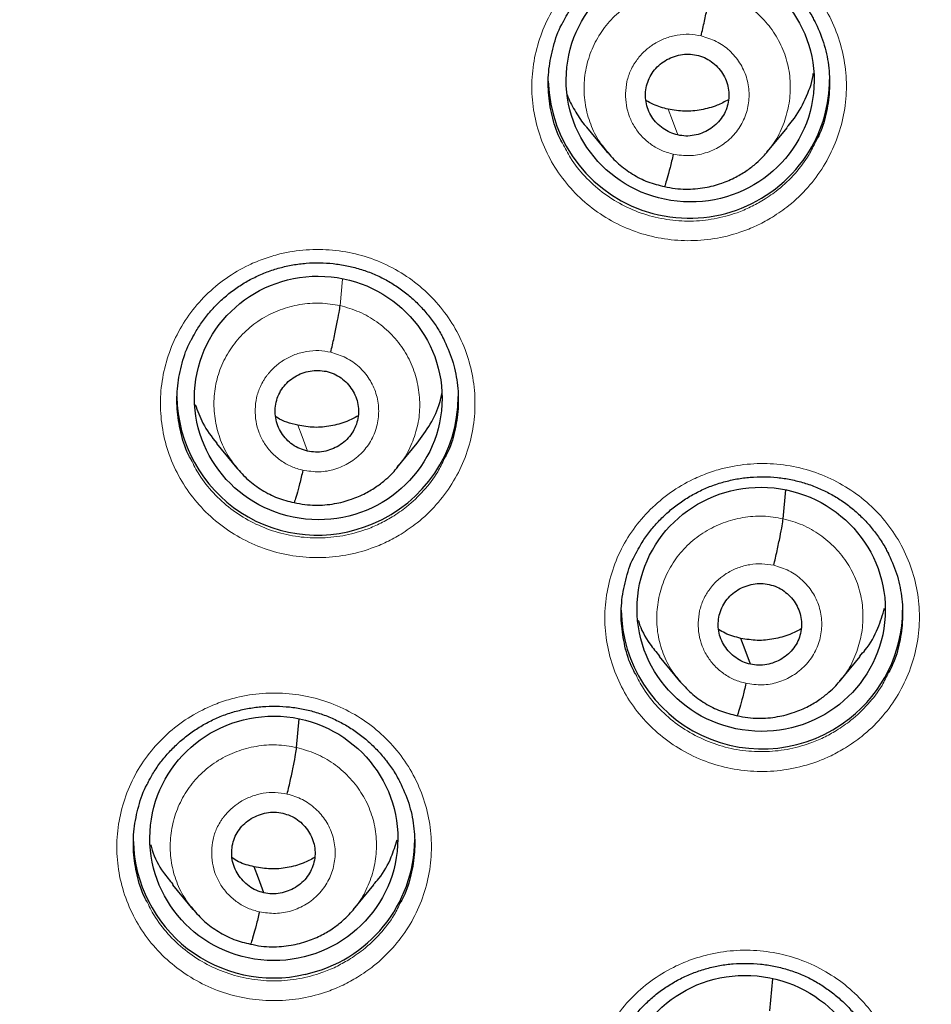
# Model space of a CAD drawing. Header units: millimetres. Extents: x 8 to 2427, y 12 to 2587.
# Tile 113 of 153: x 1095 to 1106, y 1827 to 1839. Entities that reach past the tile are written whole.
import ezdxf

# ---------------------------------------------------------------- set-up
doc = ezdxf.new("R2010")
doc.units = ezdxf.units.MM

msp = doc.modelspace()

# ---------------------------------------------------------------- linework, layer by layer
at = {"color": 7, "linetype": 'Continuous', "lineweight": 30}
for p, q in [((1102.252, 1837.614), (1102.499, 1837.316)), ((1104.436, 1837.313), (1104.682, 1837.61)), ((1104.44, 1837.326), (1104.432, 1837.317)), ((1097.783, 1833.793), (1098.029, 1833.496)), ((1099.962, 1833.499), (1100.208, 1833.797)), ((1104.629, 1832.883), (1104.66, 1833.232)), ((1103.13, 1831.221), (1103.377, 1830.923)), ((1105.315, 1830.924), (1105.561, 1831.222)), ((1105.319, 1830.936), (1105.311, 1830.927)), ((1098.75, 1830.121), (1098.781, 1830.467)), ((1097.25, 1828.464), (1097.497, 1828.165)), ((1099.437, 1828.163), (1099.683, 1828.461)), ((1099.441, 1828.175), (1099.433, 1828.166)), ((1104.468, 1826.943), (1104.503, 1827.328))]:
    msp.add_line(p, q, dxfattribs=at)
at = {"color": 252, "linetype": 'Continuous', "lineweight": 0}
msp.add_line((1099.276, 1835.458), (1099.305, 1835.778), dxfattribs=at)
at = {"color": 252, "linetype": 'Continuous', "lineweight": 0, "flags": 128}
for points in [[(1103.357, 1837.518), (1103.291, 1837.692), (1103.24, 1837.83)], [(1098.881, 1833.7), (1098.816, 1833.875), (1098.764, 1834.013)]]:
    msp.add_lwpolyline(points, dxfattribs=at)
at = {"color": 7, "linetype": 'Continuous', "lineweight": 30, "flags": 128}
for points in [[(1104.235, 1831.126), (1104.169, 1831.302), (1104.118, 1831.439)], [(1098.355, 1828.366), (1098.29, 1828.542), (1098.238, 1828.68)]]:
    msp.add_lwpolyline(points, dxfattribs=at)
at = {"color": 7, "linetype": 'Continuous', "lineweight": 30}
for centre, radius, start, end in [((1095.246, 1843.375), 23.103, 180.848, 359.152), ((1103.494, 1838.217), 1.704, 181.7007, 328.5496), ((1103.545, 1838.188), 1.645, 328.4776, 359.9708), ((1099, 1834.382), 1.696, 180.774, 293.2004), ((1099.036, 1834.366), 1.668, 292.2731, 359.7454), ((1104.374, 1831.806), 1.702, 180.9286, 308.3275), ((1104.415, 1831.783), 1.658, 307.7317, 359.8598), ((1098.503, 1829.02), 1.675, 282.0331, 359.6427), ((1098.469, 1829.03), 1.692, 181.49, 283.0766)]:
    msp.add_arc(centre, radius, start, end, dxfattribs=at)
at = {"color": 252, "linetype": 'Continuous', "lineweight": 0}
for centre, radius, start, end in [((1095.246, 1843.412), 23.128, 185.0273, 354.9311), ((1095.727, 1844.045), 45.011, 269.5887, 349.589)]:
    msp.add_arc(centre, radius, start, end, dxfattribs=at)
at = {"color": 7, "linetype": 'Continuous', "lineweight": 30}
for centre, major_axis, ratio in [((1103.506, 1838.178), (1.496, -0.083), 0.980362), ((1099.012, 1834.342), (1.494, -0.079), 0.983231), ((1104.364, 1831.79), (1.492, -0.158), 0.982101), ((1098.475, 1829.024), (1.496, -0.083), 0.984989), ((1104.176, 1825.894), (1.493, -0.143), 0.983577)]:
    msp.add_ellipse(centre, major_axis=major_axis, ratio=ratio, dxfattribs=at)
at = {"color": 252, "linetype": 'Continuous', "lineweight": 0}
for points, knots in [([(1104.5, 1836.527), (1104.567, 1836.571), (1104.723, 1836.675), (1104.934, 1836.88), (1105.124, 1837.135), (1105.267, 1837.418), (1105.361, 1837.719), (1105.401, 1838.032), (1105.387, 1838.347), (1105.319, 1838.655), (1105.2, 1838.948), (1105.032, 1839.216), (1104.82, 1839.454), (1104.571, 1839.652), (1104.291, 1839.807), (1103.988, 1839.913), (1103.672, 1839.968), (1103.35, 1839.97), (1103.072, 1839.926), (1102.842, 1839.856), (1102.62, 1839.764), (1102.379, 1839.621), (1102.134, 1839.416), (1101.929, 1839.173), (1101.767, 1838.9), (1101.655, 1838.604), (1101.594, 1838.295), (1101.588, 1837.979), (1101.635, 1837.667), (1101.736, 1837.368), (1101.886, 1837.09), (1102.082, 1836.84), (1102.318, 1836.626), (1102.587, 1836.455), (1102.882, 1836.329), (1103.195, 1836.255), (1103.516, 1836.233), (1103.836, 1836.264), (1104.107, 1836.337), (1104.328, 1836.428), (1104.443, 1836.494), (1104.5, 1836.527)], [0, 0, 0, 0, 0.020431, 0.047274, 0.074117, 0.100959, 0.1278, 0.154641, 0.181482, 0.208325, 0.235168, 0.262013, 0.288859, 0.315707, 0.342556, 0.369405, 0.396255, 0.423104, 0.449953, 0.466724, 0.483495, 0.510337, 0.537179, 0.564021, 0.590863, 0.617704, 0.644545, 0.671386, 0.698228, 0.725071, 0.751915, 0.778762, 0.805608, 0.832457, 0.859306, 0.886156, 0.913005, 0.939854, 0.966702, 0.983351, 1, 1, 1, 1]), ([(1102.514, 1837.306), (1102.479, 1837.348), (1102.391, 1837.451), (1102.297, 1837.647), (1102.232, 1837.878), (1102.216, 1838.119), (1102.248, 1838.358), (1102.326, 1838.587), (1102.448, 1838.797), (1102.61, 1838.979), (1102.805, 1839.127), (1103.026, 1839.234), (1103.263, 1839.296), (1103.509, 1839.317), (1103.671, 1839.291), (1103.751, 1839.278)], [0, 0, 0, 0, 0.053566, 0.132392, 0.211246, 0.290057, 0.368937, 0.447868, 0.526735, 0.605596, 0.684451, 0.763292, 0.842212, 0.921125, 1, 1, 1, 1]), ([(1103.751, 1839.278), (1103.83, 1839.256), (1103.987, 1839.212), (1104.2, 1839.088), (1104.385, 1838.931), (1104.536, 1838.74), (1104.645, 1838.524), (1104.709, 1838.291), (1104.723, 1838.051), (1104.691, 1837.811), (1104.612, 1837.584), (1104.526, 1837.419), (1104.456, 1837.343), (1104.44, 1837.326)], [0, 0, 0, 0, 0.097394, 0.194658, 0.291963, 0.389233, 0.486491, 0.583666, 0.680791, 0.778044, 0.875296, 0.97242, 1, 1, 1, 1]), ([(1103.302, 1837.286), (1103.255, 1837.299), (1103.161, 1837.325), (1103.034, 1837.399), (1102.923, 1837.494), (1102.834, 1837.608), (1102.769, 1837.737), (1102.731, 1837.876), (1102.721, 1838.02), (1102.738, 1838.164), (1102.776, 1838.282), (1102.815, 1838.355), (1102.838, 1838.389), (1102.849, 1838.407), (1102.859, 1838.419), (1102.871, 1838.436), (1102.894, 1838.466), (1102.934, 1838.51), (1102.983, 1838.555), (1103.03, 1838.591), (1103.1, 1838.638), (1103.204, 1838.689), (1103.346, 1838.727), (1103.494, 1838.74), (1103.59, 1838.723), (1103.638, 1838.714)], [0, 0, 0, 0, 0.062595, 0.1249765, 0.1873353, 0.2496282, 0.3118617, 0.3742653, 0.4368802, 0.4995325, 0.5621762, 0.5972202, 0.6063975, 0.6155713, 0.6247412, 0.6266057, 0.6424096, 0.6735304, 0.7039492, 0.7276628, 0.7498845, 0.8123846, 0.8749005, 0.937372, 1, 1, 1, 1]), ([(1103.638, 1838.714), (1103.701, 1838.695), (1103.826, 1838.657), (1103.986, 1838.543), (1104.111, 1838.394), (1104.193, 1838.218), (1104.226, 1838.028), (1104.207, 1837.835), (1104.138, 1837.654), (1104.023, 1837.496), (1103.871, 1837.373), (1103.691, 1837.293), (1103.496, 1837.258), (1103.367, 1837.277), (1103.302, 1837.286)], [0, 0, 0, 0, 0.083337, 0.166672, 0.250006, 0.33334, 0.416671, 0.500005, 0.583337, 0.666672, 0.750007, 0.83334, 0.916666, 1, 1, 1, 1]), ([(1105.021, 1837.436), (1104.996, 1837.384), (1104.932, 1837.246), (1104.778, 1837.05), (1104.591, 1836.866), (1104.451, 1836.773), (1104.391, 1836.733)], [0, 0, 0, 0, 0.182131, 0.478339, 0.774547, 1, 1, 1, 1]), ([(1104.391, 1836.733), (1104.34, 1836.704), (1104.237, 1836.645), (1104.04, 1836.563), (1103.797, 1836.498), (1103.511, 1836.47), (1103.224, 1836.49), (1102.944, 1836.556), (1102.68, 1836.669), (1102.439, 1836.822), (1102.229, 1837.014), (1102.066, 1837.214), (1101.994, 1837.359), (1101.963, 1837.419)], [0, 0, 0, 0, 0.06225, 0.124501, 0.224887, 0.325274, 0.425668, 0.526062, 0.626452, 0.726842, 0.827224, 0.927605, 1, 1, 1, 1]), ([(1100.013, 1832.698), (1100.079, 1832.742), (1100.234, 1832.845), (1100.444, 1833.049), (1100.635, 1833.302), (1100.779, 1833.584), (1100.873, 1833.885), (1100.913, 1834.198), (1100.9, 1834.513), (1100.832, 1834.82), (1100.714, 1835.113), (1100.545, 1835.381), (1100.334, 1835.619), (1100.085, 1835.818), (1099.806, 1835.974), (1099.503, 1836.08), (1099.186, 1836.136), (1098.865, 1836.139), (1098.587, 1836.096), (1098.357, 1836.027), (1098.135, 1835.935), (1097.893, 1835.793), (1097.648, 1835.589), (1097.442, 1835.347), (1097.28, 1835.075), (1097.168, 1834.779), (1097.106, 1834.47), (1097.1, 1834.155), (1097.147, 1833.844), (1097.247, 1833.544), (1097.397, 1833.266), (1097.593, 1833.016), (1097.828, 1832.801), (1098.097, 1832.63), (1098.392, 1832.503), (1098.705, 1832.429), (1099.025, 1832.405), (1099.346, 1832.436), (1099.617, 1832.508), (1099.84, 1832.599), (1099.955, 1832.665), (1100.013, 1832.698)], [0, 0, 0, 0, 0.020147, 0.046988, 0.073829, 0.100671, 0.127514, 0.154359, 0.181204, 0.208052, 0.2349, 0.26175, 0.288599, 0.315448, 0.342298, 0.369145, 0.395992, 0.422836, 0.449681, 0.466444, 0.483207, 0.510049, 0.536891, 0.563732, 0.590574, 0.617417, 0.644261, 0.671107, 0.697953, 0.724802, 0.75165, 0.7785, 0.80535, 0.832198, 0.859047, 0.885893, 0.91274, 0.939583, 0.966427, 0.983213, 1, 1, 1, 1]), ([(1098.042, 1833.487), (1098.006, 1833.53), (1097.919, 1833.635), (1097.826, 1833.832), (1097.762, 1834.063), (1097.744, 1834.304), (1097.773, 1834.542), (1097.852, 1834.77), (1097.975, 1834.978), (1098.135, 1835.16), (1098.33, 1835.307), (1098.55, 1835.413), (1098.788, 1835.476), (1099.034, 1835.497), (1099.195, 1835.471), (1099.276, 1835.458)], [0, 0, 0, 0, 0.054637, 0.133398, 0.212316, 0.291159, 0.369764, 0.44834, 0.527066, 0.605808, 0.684469, 0.763248, 0.842191, 0.921125, 1, 1, 1, 1]), ([(1099.276, 1835.458), (1099.354, 1835.435), (1099.511, 1835.39), (1099.723, 1835.267), (1099.908, 1835.109), (1100.058, 1834.918), (1100.165, 1834.702), (1100.228, 1834.47), (1100.246, 1834.23), (1100.217, 1833.991), (1100.136, 1833.765), (1100.049, 1833.601), (1099.979, 1833.525), (1099.964, 1833.509)], [0, 0, 0, 0, 0.09741, 0.194797, 0.292075, 0.389191, 0.486445, 0.583892, 0.681247, 0.778308, 0.875332, 0.972541, 1, 1, 1, 1]), ([(1098.827, 1833.469), (1098.78, 1833.482), (1098.685, 1833.508), (1098.558, 1833.582), (1098.448, 1833.677), (1098.358, 1833.791), (1098.293, 1833.92), (1098.256, 1834.059), (1098.246, 1834.203), (1098.262, 1834.346), (1098.301, 1834.464), (1098.34, 1834.537), (1098.362, 1834.571), (1098.374, 1834.589), (1098.383, 1834.601), (1098.396, 1834.618), (1098.418, 1834.647), (1098.46, 1834.693), (1098.511, 1834.74), (1098.558, 1834.775), (1098.627, 1834.82), (1098.729, 1834.87), (1098.871, 1834.908), (1099.018, 1834.92), (1099.115, 1834.903), (1099.163, 1834.895)], [0, 0, 0, 0, 0.062596, 0.124977, 0.187335, 0.249628, 0.311862, 0.374265, 0.436879, 0.49953, 0.562173, 0.597216, 0.606393, 0.615567, 0.624736, 0.626485, 0.642139, 0.673407, 0.706531, 0.730892, 0.749877, 0.812377, 0.874896, 0.93737, 1, 1, 1, 1]), ([(1099.163, 1834.895), (1099.225, 1834.876), (1099.35, 1834.837), (1099.51, 1834.723), (1099.636, 1834.575), (1099.718, 1834.399), (1099.75, 1834.209), (1099.731, 1834.016), (1099.662, 1833.835), (1099.548, 1833.678), (1099.395, 1833.555), (1099.216, 1833.475), (1099.021, 1833.44), (1098.892, 1833.46), (1098.827, 1833.469)], [0, 0, 0, 0, 0.083333, 0.166663, 0.249999, 0.333333, 0.416667, 0.499997, 0.583328, 0.666661, 0.749995, 0.833329, 0.916663, 1, 1, 1, 1]), ([(1099.905, 1832.906), (1099.854, 1832.876), (1099.75, 1832.817), (1099.552, 1832.736), (1099.309, 1832.671), (1099.022, 1832.644), (1098.735, 1832.665), (1098.456, 1832.732), (1098.192, 1832.844), (1097.951, 1832.998), (1097.742, 1833.19), (1097.579, 1833.391), (1097.506, 1833.535), (1097.476, 1833.596)], [0, 0, 0, 0, 0.062704, 0.125407, 0.225675, 0.325942, 0.426209, 0.526476, 0.626744, 0.727012, 0.827293, 0.927575, 1, 1, 1, 1]), ([(1100.535, 1833.606), (1100.51, 1833.553), (1100.444, 1833.416), (1100.29, 1833.22), (1100.103, 1833.037), (1099.965, 1832.945), (1099.905, 1832.906)], [0, 0, 0, 0, 0.184203, 0.480793, 0.777383, 1, 1, 1, 1]), ([(1105.382, 1830.117), (1105.449, 1830.161), (1105.605, 1830.265), (1105.815, 1830.469), (1106.006, 1830.723), (1106.149, 1831.005), (1106.243, 1831.306), (1106.283, 1831.618), (1106.27, 1831.933), (1106.202, 1832.24), (1106.083, 1832.532), (1105.915, 1832.8), (1105.704, 1833.037), (1105.454, 1833.235), (1105.175, 1833.39), (1104.872, 1833.496), (1104.555, 1833.552), (1104.234, 1833.553), (1103.956, 1833.51), (1103.726, 1833.44), (1103.504, 1833.348), (1103.263, 1833.206), (1103.018, 1833.001), (1102.812, 1832.759), (1102.65, 1832.487), (1102.538, 1832.191), (1102.476, 1831.882), (1102.47, 1831.568), (1102.517, 1831.256), (1102.618, 1830.958), (1102.767, 1830.68), (1102.963, 1830.431), (1103.199, 1830.217), (1103.468, 1830.045), (1103.763, 1829.92), (1104.076, 1829.846), (1104.397, 1829.823), (1104.717, 1829.854), (1104.988, 1829.927), (1105.21, 1830.018), (1105.325, 1830.084), (1105.382, 1830.117)], [0, 0, 0, 0, 0.020309, 0.047144, 0.07398, 0.100816, 0.127651, 0.154491, 0.181331, 0.208178, 0.235024, 0.261877, 0.28873, 0.315585, 0.34244, 0.369294, 0.396148, 0.422996, 0.449845, 0.466612, 0.483379, 0.510215, 0.53705, 0.563886, 0.590721, 0.617558, 0.644395, 0.671236, 0.698078, 0.724927, 0.751776, 0.778629, 0.805483, 0.832339, 0.859194, 0.886047, 0.912899, 0.939745, 0.966592, 0.983296, 1, 1, 1, 1]), ([(1103.387, 1830.92), (1103.353, 1830.96), (1103.267, 1831.061), (1103.175, 1831.255), (1103.109, 1831.486), (1103.095, 1831.727), (1103.128, 1831.965), (1103.205, 1832.194), (1103.326, 1832.404), (1103.488, 1832.586), (1103.682, 1832.733), (1103.903, 1832.841), (1104.141, 1832.904), (1104.387, 1832.925), (1104.548, 1832.897), (1104.629, 1832.883)], [0, 0, 0, 0, 0.051603, 0.130652, 0.209635, 0.288576, 0.367622, 0.446667, 0.525606, 0.604588, 0.683638, 0.762697, 0.841785, 0.92084, 1, 1, 1, 1]), ([(1104.629, 1832.883), (1104.708, 1832.862), (1104.865, 1832.818), (1105.078, 1832.695), (1105.263, 1832.537), (1105.414, 1832.347), (1105.523, 1832.132), (1105.587, 1831.899), (1105.601, 1831.659), (1105.569, 1831.42), (1105.49, 1831.193), (1105.404, 1831.029), (1105.335, 1830.953), (1105.319, 1830.936)], [0, 0, 0, 0, 0.097455, 0.194779, 0.292145, 0.389475, 0.486794, 0.58403, 0.681216, 0.77853, 0.875843, 0.973026, 1, 1, 1, 1]), ([(1104.18, 1830.896), (1104.133, 1830.909), (1104.039, 1830.934), (1103.912, 1831.008), (1103.801, 1831.102), (1103.712, 1831.216), (1103.647, 1831.345), (1103.609, 1831.484), (1103.599, 1831.628), (1103.616, 1831.771), (1103.654, 1831.889), (1103.693, 1831.962), (1103.715, 1831.996), (1103.727, 1832.014), (1103.737, 1832.026), (1103.749, 1832.043), (1103.772, 1832.073), (1103.812, 1832.118), (1103.862, 1832.163), (1103.909, 1832.199), (1103.979, 1832.245), (1104.082, 1832.295), (1104.224, 1832.333), (1104.372, 1832.346), (1104.468, 1832.329), (1104.516, 1832.321)], [0, 0, 0, 0, 0.062595, 0.124976, 0.187334, 0.249627, 0.311861, 0.374265, 0.436879, 0.49953, 0.562172, 0.597214, 0.606391, 0.615564, 0.624734, 0.626526, 0.642236, 0.673451, 0.70472, 0.728628, 0.749879, 0.81238, 0.874898, 0.937372, 1, 1, 1, 1]), ([(1104.516, 1832.321), (1104.579, 1832.302), (1104.704, 1832.264), (1104.864, 1832.149), (1104.989, 1832.002), (1105.071, 1831.826), (1105.104, 1831.636), (1105.085, 1831.444), (1105.016, 1831.263), (1104.901, 1831.106), (1104.749, 1830.982), (1104.569, 1830.902), (1104.374, 1830.867), (1104.245, 1830.886), (1104.18, 1830.896)], [0, 0, 0, 0, 0.083337, 0.166672, 0.250006, 0.33334, 0.41667, 0.500005, 0.583336, 0.666667, 0.750002, 0.833337, 0.916667, 1, 1, 1, 1]), ([(1105.273, 1830.326), (1105.222, 1830.296), (1105.119, 1830.237), (1104.921, 1830.156), (1104.678, 1830.091), (1104.392, 1830.063), (1104.105, 1830.083), (1103.825, 1830.149), (1103.562, 1830.261), (1103.32, 1830.414), (1103.111, 1830.605), (1102.947, 1830.806), (1102.875, 1830.951), (1102.844, 1831.012)], [0, 0, 0, 0, 0.062394, 0.124788, 0.225062, 0.325336, 0.425609, 0.525882, 0.626162, 0.726441, 0.82675, 0.927058, 1, 1, 1, 1]), ([(1105.904, 1831.028), (1105.879, 1830.975), (1105.813, 1830.837), (1105.659, 1830.641), (1105.472, 1830.458), (1105.333, 1830.365), (1105.273, 1830.326)], [0, 0, 0, 0, 0.18448, 0.480304, 0.776128, 1, 1, 1, 1]), ([(1099.487, 1827.348), (1099.553, 1827.392), (1099.708, 1827.494), (1099.918, 1827.697), (1100.109, 1827.949), (1100.252, 1828.231), (1100.346, 1828.532), (1100.386, 1828.844), (1100.374, 1829.158), (1100.306, 1829.465), (1100.187, 1829.758), (1100.019, 1830.026), (1099.808, 1830.263), (1099.559, 1830.462), (1099.279, 1830.617), (1098.977, 1830.724), (1098.66, 1830.78), (1098.338, 1830.782), (1098.06, 1830.739), (1097.83, 1830.671), (1097.609, 1830.579), (1097.367, 1830.438), (1097.122, 1830.234), (1096.916, 1829.992), (1096.754, 1829.721), (1096.641, 1829.426), (1096.58, 1829.117), (1096.573, 1828.803), (1096.62, 1828.492), (1096.721, 1828.193), (1096.87, 1827.914), (1097.066, 1827.665), (1097.301, 1827.451), (1097.571, 1827.279), (1097.865, 1827.153), (1098.178, 1827.078), (1098.499, 1827.055), (1098.819, 1827.085), (1099.091, 1827.157), (1099.314, 1827.249), (1099.429, 1827.315), (1099.487, 1827.348)], [0, 0, 0, 0, 0.020002, 0.046838, 0.073675, 0.100517, 0.127359, 0.154208, 0.181056, 0.20791, 0.234764, 0.26162, 0.288475, 0.315327, 0.34218, 0.369026, 0.395872, 0.422712, 0.449552, 0.466306, 0.48306, 0.5099, 0.53674, 0.56358, 0.590419, 0.617263, 0.644107, 0.670958, 0.697809, 0.724663, 0.751518, 0.778373, 0.805228, 0.832079, 0.85893, 0.885774, 0.912618, 0.939456, 0.966294, 0.983147, 1, 1, 1, 1]), ([(1097.508, 1828.161), (1097.474, 1828.201), (1097.388, 1828.303), (1097.295, 1828.496), (1097.23, 1828.728), (1097.216, 1828.968), (1097.248, 1829.206), (1097.326, 1829.434), (1097.447, 1829.644), (1097.608, 1829.825), (1097.803, 1829.973), (1098.024, 1830.08), (1098.261, 1830.142), (1098.508, 1830.163), (1098.669, 1830.135), (1098.75, 1830.121)], [0, 0, 0, 0, 0.051492, 0.1305507, 0.2095424, 0.2884931, 0.3675479, 0.4466019, 0.525551, 0.6045422, 0.6836009, 0.7626695, 0.8417668, 0.9208304, 1, 1, 1, 1]), ([(1098.75, 1830.121), (1098.829, 1830.099), (1098.986, 1830.055), (1099.199, 1829.932), (1099.384, 1829.774), (1099.535, 1829.584), (1099.644, 1829.368), (1099.708, 1829.136), (1099.722, 1828.896), (1099.69, 1828.657), (1099.61, 1828.431), (1099.525, 1828.267), (1099.456, 1828.192), (1099.441, 1828.175)], [0, 0, 0, 0, 0.097506, 0.19488, 0.292295, 0.389676, 0.487045, 0.584331, 0.681567, 0.778931, 0.876294, 0.973528, 1, 1, 1, 1]), ([(1098.301, 1828.136), (1098.254, 1828.149), (1098.159, 1828.175), (1098.033, 1828.249), (1097.922, 1828.343), (1097.832, 1828.457), (1097.767, 1828.585), (1097.73, 1828.725), (1097.72, 1828.868), (1097.736, 1829.012), (1097.775, 1829.129), (1097.814, 1829.202), (1097.836, 1829.236), (1097.848, 1829.254), (1097.857, 1829.266), (1097.87, 1829.282), (1097.893, 1829.312), (1097.933, 1829.357), (1097.983, 1829.402), (1098.03, 1829.438), (1098.1, 1829.484), (1098.203, 1829.534), (1098.345, 1829.572), (1098.492, 1829.584), (1098.589, 1829.567), (1098.637, 1829.559)], [0, 0, 0, 0, 0.062596, 0.124976, 0.187334, 0.249628, 0.311861, 0.374265, 0.436879, 0.49953, 0.562172, 0.597215, 0.606391, 0.615565, 0.624734, 0.626526, 0.642236, 0.673451, 0.704713, 0.72862, 0.74988, 0.81238, 0.874898, 0.937371, 1, 1, 1, 1]), ([(1098.637, 1829.559), (1098.7, 1829.54), (1098.824, 1829.502), (1098.984, 1829.387), (1099.11, 1829.239), (1099.192, 1829.064), (1099.224, 1828.874), (1099.205, 1828.682), (1099.136, 1828.501), (1099.022, 1828.344), (1098.87, 1828.221), (1098.69, 1828.142), (1098.495, 1828.107), (1098.366, 1828.126), (1098.301, 1828.136)], [0, 0, 0, 0, 0.083335, 0.166662, 0.249997, 0.333332, 0.416666, 0.499998, 0.583334, 0.66667, 0.750004, 0.833338, 0.916665, 1, 1, 1, 1]), ([(1099.38, 1827.557), (1099.328, 1827.528), (1099.225, 1827.468), (1099.025, 1827.387), (1098.782, 1827.322), (1098.496, 1827.295), (1098.209, 1827.316), (1097.929, 1827.383), (1097.666, 1827.495), (1097.425, 1827.649), (1097.214, 1827.84), (1097.097, 1827.989), (1097.008, 1828.125), (1096.978, 1828.187), (1096.948, 1828.249)], [0, 0, 0, 0, 0.0628657, 0.1257313, 0.225839, 0.3259467, 0.426054, 0.5261614, 0.6262685, 0.7263758, 0.8265104, 0.9266452, 0.9269116, 1, 1, 1, 1]), ([(1100.009, 1828.256), (1099.983, 1828.203), (1099.918, 1828.065), (1099.764, 1827.87), (1099.577, 1827.688), (1099.439, 1827.596), (1099.38, 1827.557)], [0, 0, 0, 0, 0.185854, 0.482414, 0.778974, 1, 1, 1, 1]), ([(1105.179, 1824.246), (1105.246, 1824.29), (1105.401, 1824.393), (1105.611, 1824.597), (1105.802, 1824.85), (1105.945, 1825.131), (1106.039, 1825.432), (1106.079, 1825.744), (1106.066, 1826.057), (1105.998, 1826.364), (1105.879, 1826.656), (1105.711, 1826.924), (1105.5, 1827.16), (1105.25, 1827.358), (1104.97, 1827.513), (1104.668, 1827.619), (1104.351, 1827.674), (1104.029, 1827.676), (1103.751, 1827.632), (1103.521, 1827.563), (1103.3, 1827.471), (1103.058, 1827.329), (1102.813, 1827.125), (1102.608, 1826.883), (1102.446, 1826.611), (1102.333, 1826.317), (1102.272, 1826.008), (1102.266, 1825.694), (1102.313, 1825.384), (1102.413, 1825.085), (1102.563, 1824.808), (1102.759, 1824.559), (1102.994, 1824.345), (1103.264, 1824.174), (1103.559, 1824.049), (1103.871, 1823.975), (1104.192, 1823.952), (1104.513, 1823.983), (1104.784, 1824.056), (1105.006, 1824.147), (1105.122, 1824.213), (1105.179, 1824.246)], [0, 0, 0, 0, 0.020165, 0.046992, 0.073819, 0.100651, 0.127483, 0.154325, 0.181168, 0.208022, 0.234876, 0.261739, 0.288601, 0.315463, 0.342326, 0.369182, 0.396037, 0.422881, 0.449725, 0.466481, 0.483238, 0.510068, 0.536897, 0.563727, 0.590556, 0.617391, 0.644226, 0.671072, 0.697919, 0.724776, 0.751633, 0.778497, 0.80536, 0.832221, 0.859082, 0.885934, 0.912787, 0.939627, 0.966467, 0.983233, 1, 1, 1, 1])]:
    msp.add_open_spline(points, degree=3, knots=knots, dxfattribs=at)
at = {"color": 7, "linetype": 'Continuous', "lineweight": 30}
for points, knots in [([(1101.971, 1838.882), (1101.988, 1838.914), (1102.028, 1838.993), (1102.109, 1839.111), (1102.21, 1839.236), (1102.324, 1839.352), (1102.449, 1839.457), (1102.584, 1839.55), (1102.727, 1839.63), (1102.876, 1839.695), (1103.03, 1839.745), (1103.188, 1839.781), (1103.35, 1839.802), (1103.514, 1839.808), (1103.678, 1839.798), (1103.841, 1839.773), (1104, 1839.734), (1104.154, 1839.679), (1104.3, 1839.611), (1104.438, 1839.529), (1104.568, 1839.434), (1104.689, 1839.327), (1104.801, 1839.209), (1104.899, 1839.08), (1104.97, 1838.972), (1105.002, 1838.905), (1105.011, 1838.887)], [0, 0, 0, 0, 0.029274, 0.072116, 0.115357, 0.158897, 0.202616, 0.246354, 0.289943, 0.333274, 0.376225, 0.418971, 0.462098, 0.505557, 0.549226, 0.592956, 0.636571, 0.679971, 0.723025, 0.765678, 0.808662, 0.8521, 0.895846, 0.939715, 0.983448, 1, 1, 1, 1]), ([(1103.638, 1838.714), (1103.652, 1838.773), (1103.68, 1838.892), (1103.715, 1839.063), (1103.742, 1839.204), (1103.748, 1839.253), (1103.751, 1839.278)], [0, 0, 0, 0, 0.249869, 0.500063, 0.749907, 1, 1, 1, 1]), ([(1092.981, 1818.12), (1093.13, 1818.107), (1093.49, 1818.075), (1094.061, 1818.044), (1094.694, 1818.022), (1095.328, 1818.016), (1095.961, 1818.026), (1096.594, 1818.051), (1097.226, 1818.092), (1097.857, 1818.148), (1098.487, 1818.22), (1099.114, 1818.307), (1099.739, 1818.409), (1100.361, 1818.526), (1100.98, 1818.659), (1101.595, 1818.806), (1102.207, 1818.969), (1102.814, 1819.147), (1103.416, 1819.339), (1104.014, 1819.546), (1104.606, 1819.767), (1105.192, 1820.003), (1105.772, 1820.254), (1106.345, 1820.518), (1106.912, 1820.796), (1107.471, 1821.088), (1108.023, 1821.394), (1108.567, 1821.713), (1109.103, 1822.045), (1109.63, 1822.39), (1110.148, 1822.748), (1110.657, 1823.118), (1111.156, 1823.501), (1111.646, 1823.896), (1112.125, 1824.303), (1112.594, 1824.721), (1113.053, 1825.151), (1113.5, 1825.591), (1113.936, 1826.043), (1114.36, 1826.505), (1114.773, 1826.977), (1115.173, 1827.459), (1115.561, 1827.951), (1115.937, 1828.452), (1116.299, 1828.962), (1116.649, 1829.481), (1116.986, 1830.008), (1117.309, 1830.543), (1117.618, 1831.086), (1117.913, 1831.637), (1118.195, 1832.194), (1118.462, 1832.758), (1118.715, 1833.328), (1118.953, 1833.905), (1119.177, 1834.487), (1119.386, 1835.074), (1119.58, 1835.667), (1119.759, 1836.263), (1119.923, 1836.864), (1120.071, 1837.469), (1120.204, 1838.078), (1120.299, 1838.558), (1120.344, 1838.836), (1120.356, 1838.909)], [0, 0, 0, 0, 0.011837, 0.028492, 0.045147, 0.061803, 0.078458, 0.095113, 0.111769, 0.128424, 0.145079, 0.161734, 0.17839, 0.195044, 0.211699, 0.228354, 0.245008, 0.261663, 0.278317, 0.294971, 0.311624, 0.328277, 0.34493, 0.361583, 0.378235, 0.394887, 0.411539, 0.42819, 0.444841, 0.461491, 0.478141, 0.49479, 0.511439, 0.528088, 0.544736, 0.561384, 0.578031, 0.594677, 0.611324, 0.627969, 0.644614, 0.661259, 0.677903, 0.694546, 0.71119, 0.727832, 0.744474, 0.761116, 0.777757, 0.794397, 0.811038, 0.827677, 0.844317, 0.860955, 0.877594, 0.894232, 0.91087, 0.927507, 0.944144, 0.960781, 0.977417, 0.994053, 1, 1, 1, 1]), ([(1101.963, 1837.419), (1101.951, 1837.442), (1101.892, 1837.547), (1101.831, 1837.754), (1101.786, 1838.031), (1101.791, 1838.314), (1101.849, 1838.589), (1101.911, 1838.782), (1101.966, 1838.873), (1101.973, 1838.884)], [0, 0, 0, 0, 0.0515059, 0.2363025, 0.4210827, 0.6058628, 0.7906383, 0.9754137, 1, 1, 1, 1]), ([(1105.01, 1838.895), (1105.049, 1838.81), (1105.126, 1838.638), (1105.184, 1838.362), (1105.198, 1838.08), (1105.16, 1837.801), (1105.1, 1837.583), (1105.038, 1837.468), (1105.021, 1837.436)], [0, 0, 0, 0, 0.185707, 0.371414, 0.557107, 0.7428, 0.928493, 1, 1, 1, 1]), ([(1103.357, 1837.518), (1103.325, 1837.527), (1103.262, 1837.545), (1103.176, 1837.595), (1103.101, 1837.658), (1103.04, 1837.735), (1102.996, 1837.823), (1102.969, 1837.917), (1102.963, 1838.014), (1102.976, 1838.111), (1103.008, 1838.203), (1103.057, 1838.287), (1103.124, 1838.359), (1103.203, 1838.418), (1103.292, 1838.461), (1103.387, 1838.488), (1103.486, 1838.498), (1103.551, 1838.488), (1103.584, 1838.483)], [0, 0, 0, 0, 0.062623, 0.12528, 0.187933, 0.250503, 0.313081, 0.37568, 0.438244, 0.500809, 0.563265, 0.625489, 0.687674, 0.750107, 0.812713, 0.875256, 0.937605, 1, 1, 1, 1]), ([(1103.584, 1838.483), (1103.616, 1838.474), (1103.679, 1838.456), (1103.764, 1838.405), (1103.838, 1838.34), (1103.899, 1838.263), (1103.944, 1838.176), (1103.97, 1838.083), (1103.977, 1837.986), (1103.964, 1837.89), (1103.933, 1837.798), (1103.883, 1837.713), (1103.817, 1837.641), (1103.738, 1837.582), (1103.649, 1837.538), (1103.554, 1837.511), (1103.454, 1837.501), (1103.389, 1837.512), (1103.357, 1837.518)], [0, 0, 0, 0, 0.062617, 0.125099, 0.18776, 0.250495, 0.31306, 0.37535, 0.437608, 0.500001, 0.562395, 0.624652, 0.68694, 0.749505, 0.81224, 0.874901, 0.937383, 1, 1, 1, 1]), ([(1104.677, 1837.615), (1104.7, 1837.64), (1104.792, 1837.739), (1104.898, 1837.951), (1104.981, 1838.147), (1104.994, 1838.255), (1104.996, 1838.263)], [0, 0, 0, 0, 0.138292, 0.551372, 0.965, 1, 1, 1, 1]), ([(1102.021, 1838.001), (1102.024, 1837.994), (1102.049, 1837.921), (1102.123, 1837.794), (1102.199, 1837.672), (1102.25, 1837.618), (1102.253, 1837.614)], [0, 0, 0, 0, 0.052816, 0.510894, 0.96882, 1, 1, 1, 1]), ([(1103.24, 1837.83), (1103.179, 1837.845), (1103.085, 1837.87), (1103.001, 1837.919), (1102.971, 1837.936)], [0, 0, 0, 0, 0.643221, 1, 1, 1, 1]), ([(1103.968, 1837.943), (1103.923, 1837.919), (1103.819, 1837.864), (1103.64, 1837.817), (1103.438, 1837.796), (1103.306, 1837.818), (1103.24, 1837.83)], [0, 0, 0, 0, 0.20211, 0.46839, 0.733909, 1, 1, 1, 1]), ([(1102.496, 1837.32), (1102.543, 1837.268), (1102.636, 1837.164), (1102.807, 1837.041), (1102.993, 1836.945), (1103.128, 1836.912), (1103.195, 1836.895)], [0, 0, 0, 0, 0.25117, 0.501589, 0.751004, 1, 1, 1, 1]), ([(1103.195, 1836.896), (1103.238, 1836.887), (1103.323, 1836.87), (1103.487, 1836.86), (1103.677, 1836.875), (1103.881, 1836.929), (1104.052, 1837.003), (1104.191, 1837.086), (1104.3, 1837.171), (1104.383, 1837.25), (1104.427, 1837.302), (1104.446, 1837.324)], [0, 0, 0, 0, 0.095288, 0.18588, 0.353676, 0.504326, 0.63778, 0.753979, 0.852994, 0.93494, 1, 1, 1, 1]), ([(1103.302, 1837.286), (1103.296, 1837.258), (1103.282, 1837.2), (1103.256, 1837.096), (1103.226, 1836.988), (1103.205, 1836.917), (1103.197, 1836.902), (1103.195, 1836.897)], [0, 0, 0, 0, 0.14642, 0.29237, 0.584462, 0.876613, 1, 1, 1, 1]), ([(1097.485, 1835.054), (1097.502, 1835.087), (1097.543, 1835.167), (1097.624, 1835.285), (1097.725, 1835.41), (1097.839, 1835.525), (1097.964, 1835.63), (1098.099, 1835.722), (1098.242, 1835.801), (1098.392, 1835.866), (1098.546, 1835.916), (1098.704, 1835.951), (1098.865, 1835.972), (1099.029, 1835.977), (1099.193, 1835.967), (1099.356, 1835.942), (1099.515, 1835.902), (1099.669, 1835.847), (1099.815, 1835.779), (1099.953, 1835.697), (1100.083, 1835.602), (1100.204, 1835.495), (1100.315, 1835.376), (1100.414, 1835.247), (1100.484, 1835.14), (1100.516, 1835.073), (1100.525, 1835.056)], [0, 0, 0, 0, 0.02987, 0.0727137, 0.1159573, 0.1594979, 0.2032165, 0.2469518, 0.2905364, 0.3338617, 0.3768047, 0.4195386, 0.4626517, 0.5060958, 0.5497497, 0.5934631, 0.6370619, 0.6804445, 0.723481, 0.7661155, 0.8090803, 0.8525014, 0.896232, 0.9400881, 0.9838118, 1, 1, 1, 1]), ([(1099.163, 1834.895), (1099.177, 1834.954), (1099.204, 1835.073), (1099.24, 1835.243), (1099.266, 1835.384), (1099.273, 1835.433), (1099.276, 1835.458)], [0, 0, 0, 0, 0.2503048, 0.5002546, 0.7497517, 1, 1, 1, 1]), ([(1097.476, 1833.596), (1097.463, 1833.619), (1097.405, 1833.724), (1097.344, 1833.931), (1097.3, 1834.208), (1097.305, 1834.49), (1097.363, 1834.765), (1097.425, 1834.957), (1097.48, 1835.047), (1097.486, 1835.057)], [0, 0, 0, 0, 0.0514412, 0.2365733, 0.4217142, 0.606855, 0.7919883, 0.9771214, 1, 1, 1, 1]), ([(1100.525, 1835.062), (1100.563, 1834.976), (1100.64, 1834.805), (1100.698, 1834.528), (1100.711, 1834.247), (1100.673, 1833.968), (1100.613, 1833.752), (1100.551, 1833.637), (1100.535, 1833.606)], [0, 0, 0, 0, 0.185927, 0.371854, 0.557761, 0.743668, 0.929555, 1, 1, 1, 1]), ([(1098.881, 1833.7), (1098.85, 1833.709), (1098.786, 1833.727), (1098.7, 1833.777), (1098.625, 1833.841), (1098.565, 1833.918), (1098.521, 1834.006), (1098.495, 1834.1), (1098.488, 1834.197), (1098.5, 1834.293), (1098.532, 1834.385), (1098.582, 1834.469), (1098.647, 1834.542), (1098.727, 1834.601), (1098.816, 1834.644), (1098.912, 1834.67), (1099.011, 1834.679), (1099.076, 1834.669), (1099.109, 1834.664)], [0, 0, 0, 0, 0.062612, 0.125213, 0.18775, 0.250249, 0.31285, 0.375471, 0.437969, 0.500407, 0.562872, 0.625248, 0.687503, 0.749894, 0.812483, 0.875086, 0.937547, 1, 1, 1, 1]), ([(1099.109, 1834.664), (1099.14, 1834.655), (1099.204, 1834.637), (1099.289, 1834.586), (1099.363, 1834.521), (1099.423, 1834.444), (1099.468, 1834.357), (1099.495, 1834.264), (1099.502, 1834.167), (1099.489, 1834.071), (1099.457, 1833.979), (1099.408, 1833.895), (1099.342, 1833.822), (1099.263, 1833.763), (1099.174, 1833.72), (1099.078, 1833.693), (1098.979, 1833.684), (1098.914, 1833.695), (1098.881, 1833.7)], [0, 0, 0, 0, 0.062617, 0.1250982, 0.1877581, 0.2504928, 0.3130586, 0.3753489, 0.4376081, 0.5000023, 0.5623957, 0.6246533, 0.6869423, 0.7495075, 0.8122423, 0.8749025, 0.9373835, 1, 1, 1, 1]), ([(1100.207, 1833.797), (1100.263, 1833.872), (1100.374, 1834.024), (1100.471, 1834.23), (1100.498, 1834.359), (1100.505, 1834.395)], [0, 0, 0, 0, 0.412999, 0.834028, 1, 1, 1, 1]), ([(1097.526, 1834.265), (1097.553, 1834.188), (1097.613, 1834.017), (1097.724, 1833.874), (1097.785, 1833.795)], [0, 0, 0, 0, 0.453864, 1, 1, 1, 1]), ([(1098.764, 1834.013), (1098.676, 1834.034), (1098.58, 1834.057), (1098.503, 1834.113), (1098.497, 1834.117)], [0, 0, 0, 0, 0.926651, 1, 1, 1, 1]), ([(1099.493, 1834.125), (1099.448, 1834.102), (1099.344, 1834.046), (1099.164, 1833.999), (1098.963, 1833.979), (1098.83, 1834.001), (1098.764, 1834.013)], [0, 0, 0, 0, 0.202248, 0.468481, 0.733953, 1, 1, 1, 1]), ([(1098.72, 1833.079), (1098.763, 1833.071), (1098.847, 1833.053), (1099.011, 1833.043), (1099.202, 1833.058), (1099.406, 1833.111), (1099.577, 1833.185), (1099.716, 1833.268), (1099.825, 1833.353), (1099.908, 1833.432), (1099.952, 1833.484), (1099.972, 1833.507)], [0, 0, 0, 0, 0.095256, 0.185823, 0.353578, 0.504206, 0.637653, 0.75386, 0.852899, 0.934885, 1, 1, 1, 1]), ([(1098.02, 1833.505), (1098.067, 1833.452), (1098.16, 1833.348), (1098.331, 1833.225), (1098.517, 1833.129), (1098.652, 1833.095), (1098.719, 1833.079)], [0, 0, 0, 0, 0.251101, 0.501498, 0.750937, 1, 1, 1, 1]), ([(1098.827, 1833.469), (1098.82, 1833.44), (1098.806, 1833.383), (1098.78, 1833.279), (1098.751, 1833.171), (1098.729, 1833.101), (1098.722, 1833.085), (1098.72, 1833.081)], [0, 0, 0, 0, 0.14604, 0.291879, 0.58427, 0.876813, 1, 1, 1, 1]), ([(1102.853, 1832.468), (1102.87, 1832.5), (1102.911, 1832.58), (1102.992, 1832.698), (1103.093, 1832.823), (1103.207, 1832.938), (1103.332, 1833.043), (1103.467, 1833.136), (1103.61, 1833.215), (1103.759, 1833.281), (1103.913, 1833.331), (1104.071, 1833.366), (1104.232, 1833.387), (1104.396, 1833.393), (1104.56, 1833.384), (1104.723, 1833.359), (1104.882, 1833.319), (1105.036, 1833.265), (1105.182, 1833.197), (1105.321, 1833.115), (1105.451, 1833.021), (1105.572, 1832.914), (1105.683, 1832.796), (1105.781, 1832.667), (1105.852, 1832.559), (1105.885, 1832.492), (1105.894, 1832.473)], [0, 0, 0, 0, 0.029723, 0.072529, 0.115734, 0.159236, 0.202916, 0.246613, 0.290159, 0.333445, 0.37635, 0.419047, 0.462126, 0.505536, 0.549159, 0.592844, 0.636418, 0.679779, 0.722797, 0.765415, 0.808362, 0.851767, 0.895481, 0.939321, 0.983031, 1, 1, 1, 1]), ([(1104.516, 1832.321), (1104.53, 1832.38), (1104.557, 1832.498), (1104.593, 1832.669), (1104.62, 1832.81), (1104.626, 1832.859), (1104.629, 1832.883)], [0, 0, 0, 0, 0.25021, 0.500221, 0.749782, 1, 1, 1, 1]), ([(1102.844, 1831.012), (1102.832, 1831.034), (1102.773, 1831.138), (1102.712, 1831.344), (1102.668, 1831.621), (1102.673, 1831.904), (1102.731, 1832.178), (1102.794, 1832.37), (1102.848, 1832.46), (1102.855, 1832.47)], [0, 0, 0, 0, 0.050582, 0.23591, 0.421227, 0.606544, 0.791708, 0.976872, 1, 1, 1, 1]), ([(1105.893, 1832.482), (1105.931, 1832.396), (1106.009, 1832.225), (1106.067, 1831.949), (1106.08, 1831.668), (1106.042, 1831.39), (1105.982, 1831.173), (1105.921, 1831.059), (1105.904, 1831.028)], [0, 0, 0, 0, 0.186037, 0.372075, 0.558063, 0.744052, 0.930007, 1, 1, 1, 1]), ([(1104.235, 1831.126), (1104.203, 1831.135), (1104.14, 1831.153), (1104.054, 1831.204), (1103.98, 1831.269), (1103.92, 1831.346), (1103.875, 1831.432), (1103.848, 1831.526), (1103.842, 1831.622), (1103.855, 1831.718), (1103.886, 1831.81), (1103.935, 1831.894), (1104.001, 1831.967), (1104.08, 1832.026), (1104.169, 1832.07), (1104.265, 1832.096), (1104.364, 1832.106), (1104.429, 1832.095), (1104.462, 1832.09)], [0, 0, 0, 0, 0.0626175, 0.1250995, 0.18776, 0.2504948, 0.3130605, 0.375351, 0.4376108, 0.5000051, 0.5623979, 0.624654, 0.6869415, 0.749506, 0.812241, 0.874902, 0.9373838, 1, 1, 1, 1]), ([(1104.462, 1832.09), (1104.494, 1832.081), (1104.557, 1832.063), (1104.642, 1832.012), (1104.716, 1831.947), (1104.777, 1831.87), (1104.821, 1831.784), (1104.848, 1831.691), (1104.855, 1831.594), (1104.842, 1831.498), (1104.811, 1831.406), (1104.761, 1831.322), (1104.695, 1831.249), (1104.616, 1831.19), (1104.527, 1831.147), (1104.432, 1831.12), (1104.332, 1831.11), (1104.267, 1831.121), (1104.235, 1831.126)], [0, 0, 0, 0, 0.062617, 0.125099, 0.18776, 0.250495, 0.31306, 0.375351, 0.437611, 0.500005, 0.562398, 0.624654, 0.686941, 0.749506, 0.812241, 0.874902, 0.937384, 1, 1, 1, 1]), ([(1105.556, 1831.226), (1105.579, 1831.251), (1105.67, 1831.349), (1105.776, 1831.546), (1105.831, 1831.723), (1105.856, 1831.804)], [0, 0, 0, 0, 0.1504354, 0.6092579, 1, 1, 1, 1]), ([(1102.879, 1831.658), (1102.881, 1831.652), (1102.908, 1831.549), (1102.992, 1831.398), (1103.096, 1831.273), (1103.136, 1831.226)], [0, 0, 0, 0, 0.037962, 0.633634, 1, 1, 1, 1]), ([(1104.118, 1831.439), (1104.052, 1831.456), (1103.958, 1831.48), (1103.876, 1831.531), (1103.85, 1831.547)], [0, 0, 0, 0, 0.690798, 1, 1, 1, 1]), ([(1104.846, 1831.553), (1104.801, 1831.529), (1104.697, 1831.474), (1104.517, 1831.427), (1104.316, 1831.406), (1104.184, 1831.428), (1104.118, 1831.439)], [0, 0, 0, 0, 0.202324, 0.468533, 0.733981, 1, 1, 1, 1]), ([(1087.726, 1797.949), (1087.976, 1797.909), (1088.51, 1797.824), (1089.33, 1797.713), (1090.184, 1797.611), (1091.04, 1797.525), (1091.897, 1797.454), (1092.756, 1797.399), (1093.615, 1797.359), (1094.475, 1797.335), (1095.335, 1797.326), (1096.195, 1797.332), (1097.055, 1797.354), (1097.915, 1797.391), (1098.774, 1797.444), (1099.631, 1797.513), (1100.487, 1797.596), (1101.342, 1797.695), (1102.194, 1797.81), (1103.044, 1797.939), (1103.892, 1798.084), (1104.736, 1798.244), (1105.578, 1798.42), (1106.416, 1798.61), (1107.251, 1798.816), (1108.081, 1799.036), (1108.907, 1799.271), (1109.729, 1799.521), (1110.546, 1799.786), (1111.358, 1800.066), (1112.164, 1800.36), (1112.965, 1800.668), (1113.76, 1800.991), (1114.549, 1801.328), (1115.332, 1801.679), (1116.107, 1802.044), (1116.876, 1802.423), (1117.638, 1802.816), (1118.392, 1803.223), (1119.138, 1803.643), (1119.877, 1804.076), (1120.607, 1804.522), (1121.329, 1804.982), (1122.042, 1805.454), (1122.746, 1805.939), (1123.442, 1806.437), (1124.127, 1806.947), (1124.803, 1807.47), (1125.469, 1808.004), (1126.126, 1808.55), (1126.771, 1809.108), (1127.407, 1809.678), (1128.031, 1810.259), (1128.645, 1810.851), (1129.247, 1811.454), (1129.839, 1812.067), (1130.418, 1812.691), (1130.986, 1813.326), (1131.542, 1813.97), (1132.086, 1814.625), (1132.617, 1815.289), (1133.137, 1815.962), (1133.643, 1816.645), (1134.137, 1817.337), (1134.617, 1818.038), (1135.085, 1818.747), (1135.539, 1819.464), (1135.98, 1820.189), (1136.407, 1820.922), (1136.82, 1821.663), (1137.22, 1822.411), (1137.605, 1823.166), (1137.977, 1823.928), (1138.334, 1824.696), (1138.677, 1825.471), (1139.005, 1826.252), (1139.318, 1827.038), (1139.617, 1827.83), (1139.901, 1828.628), (1140.171, 1829.43), (1140.424, 1830.237), (1140.606, 1830.844), (1140.698, 1831.183), (1140.716, 1831.25)], [0, 0, 0, 0, 0.011054, 0.023535, 0.036015, 0.048496, 0.060976, 0.073457, 0.085937, 0.098418, 0.110898, 0.123379, 0.135859, 0.14834, 0.160821, 0.173301, 0.185782, 0.198262, 0.210743, 0.223223, 0.235704, 0.248184, 0.260665, 0.273145, 0.285626, 0.298106, 0.310586, 0.323067, 0.335547, 0.348027, 0.360508, 0.372988, 0.385468, 0.397948, 0.410428, 0.422908, 0.435388, 0.447868, 0.460348, 0.472828, 0.485308, 0.497787, 0.510267, 0.522747, 0.535226, 0.547706, 0.560185, 0.572665, 0.585144, 0.597623, 0.610103, 0.622582, 0.635061, 0.64754, 0.660019, 0.672498, 0.684976, 0.697455, 0.709934, 0.722413, 0.734891, 0.74737, 0.759848, 0.772326, 0.784805, 0.797283, 0.809761, 0.822239, 0.834717, 0.847195, 0.859673, 0.872151, 0.884629, 0.897106, 0.909584, 0.922062, 0.934539, 0.947017, 0.959494, 0.971972, 0.984449, 0.996926, 1, 1, 1, 1]), ([(1103.373, 1830.931), (1103.42, 1830.878), (1103.513, 1830.774), (1103.684, 1830.651), (1103.87, 1830.555), (1104.005, 1830.522), (1104.073, 1830.505)], [0, 0, 0, 0, 0.251108, 0.501503, 0.750936, 1, 1, 1, 1]), ([(1104.073, 1830.506), (1104.116, 1830.497), (1104.201, 1830.48), (1104.365, 1830.47), (1104.555, 1830.486), (1104.759, 1830.539), (1104.93, 1830.613), (1105.069, 1830.697), (1105.178, 1830.782), (1105.262, 1830.861), (1105.306, 1830.912), (1105.325, 1830.935)], [0, 0, 0, 0, 0.095217, 0.185751, 0.353463, 0.504071, 0.637516, 0.753739, 0.852806, 0.934833, 1, 1, 1, 1]), ([(1104.18, 1830.896), (1104.173, 1830.867), (1104.16, 1830.81), (1104.134, 1830.705), (1104.104, 1830.597), (1104.083, 1830.527), (1104.075, 1830.512), (1104.073, 1830.507)], [0, 0, 0, 0, 0.146123, 0.291976, 0.584258, 0.876686, 1, 1, 1, 1]), ([(1096.958, 1829.701), (1096.975, 1829.733), (1097.016, 1829.813), (1097.097, 1829.932), (1097.198, 1830.056), (1097.312, 1830.171), (1097.438, 1830.275), (1097.573, 1830.368), (1097.716, 1830.447), (1097.865, 1830.512), (1098.019, 1830.562), (1098.177, 1830.597), (1098.338, 1830.617), (1098.502, 1830.622), (1098.666, 1830.613), (1098.829, 1830.588), (1098.988, 1830.548), (1099.142, 1830.493), (1099.288, 1830.424), (1099.426, 1830.343), (1099.556, 1830.248), (1099.677, 1830.141), (1099.788, 1830.023), (1099.887, 1829.894), (1099.957, 1829.786), (1099.99, 1829.72), (1099.999, 1829.701)], [0, 0, 0, 0, 0.030071, 0.072894, 0.116117, 0.159635, 0.203329, 0.247037, 0.290593, 0.333888, 0.376799, 0.419496, 0.462572, 0.505978, 0.549595, 0.593273, 0.636837, 0.680185, 0.723189, 0.76579, 0.808722, 0.852112, 0.895814, 0.939646, 0.98335, 1, 1, 1, 1]), ([(1098.637, 1829.559), (1098.651, 1829.618), (1098.678, 1829.736), (1098.714, 1829.906), (1098.741, 1830.047), (1098.747, 1830.096), (1098.75, 1830.121)], [0, 0, 0, 0, 0.250631, 0.500408, 0.749638, 1, 1, 1, 1]), ([(1096.948, 1828.249), (1096.936, 1828.271), (1096.878, 1828.375), (1096.817, 1828.581), (1096.773, 1828.857), (1096.779, 1829.139), (1096.837, 1829.413), (1096.899, 1829.604), (1096.954, 1829.694), (1096.959, 1829.703)], [0, 0, 0, 0, 0.0501954, 0.2358051, 0.4213857, 0.6069662, 0.7924992, 0.9780319, 1, 1, 1, 1]), ([(1099.999, 1829.708), (1100.037, 1829.623), (1100.114, 1829.451), (1100.172, 1829.175), (1100.185, 1828.895), (1100.146, 1828.617), (1100.086, 1828.401), (1100.025, 1828.287), (1100.009, 1828.256)], [0, 0, 0, 0, 0.186136, 0.372273, 0.558373, 0.744472, 0.930522, 1, 1, 1, 1]), ([(1098.355, 1828.366), (1098.324, 1828.375), (1098.26, 1828.393), (1098.175, 1828.444), (1098.101, 1828.509), (1098.041, 1828.586), (1097.996, 1828.672), (1097.969, 1828.766), (1097.963, 1828.862), (1097.975, 1828.958), (1098.007, 1829.05), (1098.056, 1829.134), (1098.122, 1829.206), (1098.201, 1829.265), (1098.29, 1829.308), (1098.386, 1829.335), (1098.485, 1829.345), (1098.55, 1829.334), (1098.583, 1829.328)], [0, 0, 0, 0, 0.062617, 0.125097, 0.187756, 0.250491, 0.313057, 0.375349, 0.437609, 0.500004, 0.562397, 0.624655, 0.686945, 0.74951, 0.812245, 0.874904, 0.937384, 1, 1, 1, 1]), ([(1098.583, 1829.328), (1098.614, 1829.319), (1098.678, 1829.301), (1098.763, 1829.25), (1098.837, 1829.186), (1098.897, 1829.108), (1098.942, 1829.022), (1098.969, 1828.929), (1098.976, 1828.832), (1098.963, 1828.736), (1098.931, 1828.644), (1098.882, 1828.56), (1098.816, 1828.488), (1098.737, 1828.429), (1098.648, 1828.386), (1098.553, 1828.359), (1098.453, 1828.35), (1098.388, 1828.361), (1098.355, 1828.366)], [0, 0, 0, 0, 0.062617, 0.125097, 0.187756, 0.25049, 0.313057, 0.375349, 0.437609, 0.500004, 0.562397, 0.624655, 0.686944, 0.74951, 0.812245, 0.874904, 0.937384, 1, 1, 1, 1]), ([(1099.678, 1828.465), (1099.7, 1828.489), (1099.791, 1828.587), (1099.892, 1828.771), (1099.943, 1828.937), (1099.964, 1829.006)], [0, 0, 0, 0, 0.158142, 0.645242, 1, 1, 1, 1]), ([(1096.987, 1828.947), (1096.993, 1828.925), (1097.023, 1828.807), (1097.112, 1828.64), (1097.216, 1828.516), (1097.256, 1828.468)], [0, 0, 0, 0, 0.122709, 0.666954, 1, 1, 1, 1]), ([(1098.238, 1828.68), (1098.173, 1828.696), (1098.078, 1828.72), (1097.996, 1828.771), (1097.971, 1828.787)], [0, 0, 0, 0, 0.690732, 1, 1, 1, 1]), ([(1098.967, 1828.792), (1098.922, 1828.768), (1098.818, 1828.713), (1098.638, 1828.666), (1098.437, 1828.646), (1098.305, 1828.668), (1098.238, 1828.68)], [0, 0, 0, 0, 0.202417, 0.468593, 0.734007, 1, 1, 1, 1]), ([(1097.493, 1828.172), (1097.54, 1828.12), (1097.633, 1828.016), (1097.804, 1827.893), (1097.991, 1827.796), (1098.126, 1827.763), (1098.194, 1827.746)], [0, 0, 0, 0, 0.2510453, 0.5014208, 0.7508763, 1, 1, 1, 1]), ([(1098.194, 1827.747), (1098.237, 1827.738), (1098.321, 1827.72), (1098.486, 1827.71), (1098.676, 1827.725), (1098.88, 1827.778), (1099.051, 1827.852), (1099.191, 1827.935), (1099.3, 1828.021), (1099.383, 1828.099), (1099.427, 1828.151), (1099.447, 1828.174)], [0, 0, 0, 0, 0.095203, 0.185725, 0.353417, 0.50401, 0.63745, 0.753675, 0.852755, 0.934802, 1, 1, 1, 1]), ([(1098.301, 1828.136), (1098.294, 1828.107), (1098.281, 1828.05), (1098.254, 1827.946), (1098.225, 1827.838), (1098.203, 1827.768), (1098.196, 1827.752), (1098.194, 1827.748)], [0, 0, 0, 0, 0.145765, 0.291519, 0.584101, 0.876908, 1, 1, 1, 1]), ([(1102.648, 1826.593), (1102.665, 1826.626), (1102.706, 1826.705), (1102.787, 1826.823), (1102.888, 1826.948), (1103.002, 1827.063), (1103.127, 1827.168), (1103.262, 1827.26), (1103.405, 1827.34), (1103.554, 1827.405), (1103.708, 1827.455), (1103.866, 1827.491), (1104.027, 1827.511), (1104.191, 1827.517), (1104.355, 1827.508), (1104.518, 1827.483), (1104.677, 1827.444), (1104.831, 1827.39), (1104.977, 1827.322), (1105.115, 1827.24), (1105.245, 1827.146), (1105.367, 1827.04), (1105.478, 1826.922), (1105.576, 1826.794), (1105.648, 1826.685), (1105.681, 1826.618), (1105.69, 1826.598)], [0, 0, 0, 0, 0.029874, 0.0726522, 0.1158303, 0.1593032, 0.2029516, 0.2466137, 0.2901222, 0.3333686, 0.3762318, 0.4188837, 0.4619154, 0.5052805, 0.5488588, 0.5925026, 0.6360364, 0.6793584, 0.7223415, 0.764924, 0.8078358, 0.8512069, 0.8948916, 0.938707, 0.9823979, 1, 1, 1, 1])]:
    msp.add_open_spline(points, degree=3, knots=knots, dxfattribs=at)

doc.saveas('drawing.dxf')
